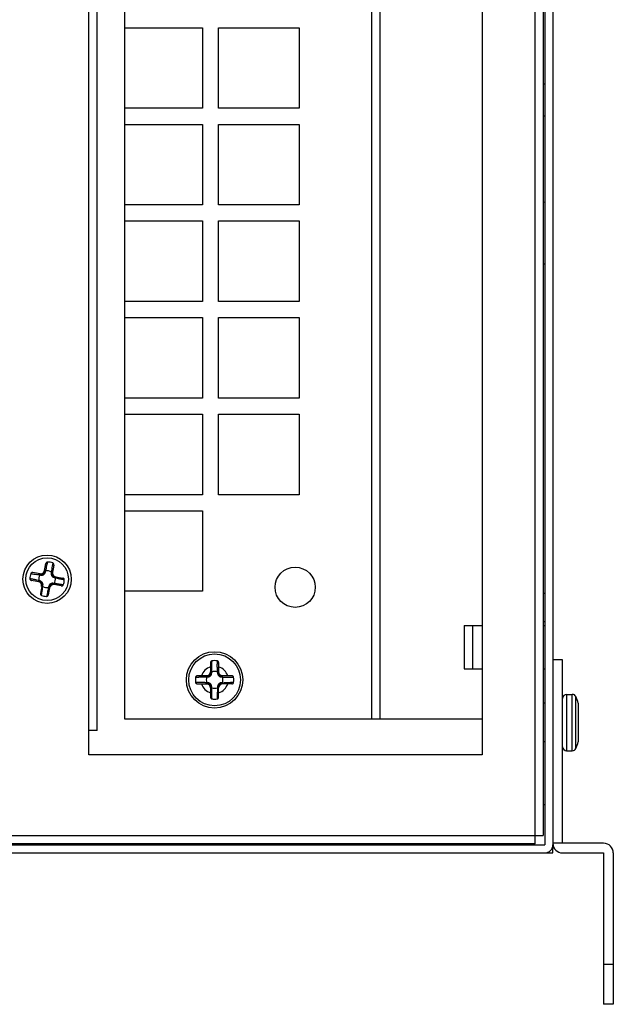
# Model space of a CAD drawing. Header units: millimetres. Extents: x 818 to 1412, y 141 to 561.
# Tile 12 of 86: x 951 to 969, y 342 to 373. Entities that reach past the tile are written whole.
import ezdxf

# ---------------------------------------------------------------- set-up
doc = ezdxf.new("R2010")
doc.units = ezdxf.units.MM
doc.header["$LTSCALE"] = 61.468
doc.layers.get('0').update_dxf_attribs({"linetype": 'CONTINUOUS'})

msp = doc.modelspace()

# ---------------------------------------------------------------- linework, layer by layer
at = {"linetype": 'Continuous'}
for p, q in [((966.8469, 429.4075), (966.8469, 347.1575)), ((967.0969, 429.4075), (967.0969, 347.1575)), ((966.5469, 347.445), (966.5469, 429.12)), ((966.7969, 429.12), (966.7969, 347.445)), ((964.8969, 428.1075), (964.8969, 349.9575)), ((953.7957, 390.8138), (953.7957, 351.0688)), ((961.4719, 351.0688), (961.4719, 390.8138)), ((961.7219, 390.8138), (961.7219, 351.0688)), ((952.6969, 350.7075), (952.6969, 390.1575)), ((952.9469, 350.7075), (952.9469, 390.1575)), ((953.7957, 372.5325), (956.2219, 372.5325)), ((956.2219, 372.5325), (956.2219, 370.0325)), ((956.7219, 370.0325), (956.7219, 372.5325)), ((956.7219, 372.5325), (959.2219, 372.5325)), ((959.2219, 372.5325), (959.2219, 370.0325)), ((966.8469, 370.7825), (966.7969, 370.7825)), ((956.2219, 370.0325), (953.7957, 370.0325)), ((959.2219, 370.0325), (956.7219, 370.0325)), ((966.8469, 369.7825), (966.7969, 369.7825)), ((953.7957, 369.5325), (956.2219, 369.5325)), ((956.2219, 369.5325), (956.2219, 367.0325)), ((956.7219, 367.0325), (956.7219, 369.5325)), ((956.7219, 369.5325), (959.2219, 369.5325)), ((959.2219, 369.5325), (959.2219, 367.0325)), ((956.2219, 367.0325), (953.7957, 367.0325)), ((959.2219, 367.0325), (956.7219, 367.0325)), ((966.7969, 367.122), (966.8469, 367.1212)), ((953.7957, 366.5325), (956.2219, 366.5325)), ((956.2219, 366.5325), (956.2219, 364.0325)), ((956.7219, 364.0325), (956.7219, 366.5325)), ((956.7219, 366.5325), (959.2219, 366.5325)), ((959.2219, 366.5325), (959.2219, 364.0325)), ((966.8469, 365.1939), (966.7969, 365.193)), ((956.2219, 364.0325), (953.7957, 364.0325)), ((959.2219, 364.0325), (956.7219, 364.0325)), ((953.7957, 363.5325), (956.2219, 363.5325)), ((956.2219, 363.5325), (956.2219, 361.0325)), ((956.7219, 361.0325), (956.7219, 363.5325)), ((956.7219, 363.5325), (959.2219, 363.5325)), ((959.2219, 363.5325), (959.2219, 361.0325)), ((956.2219, 361.0325), (953.7957, 361.0325)), ((959.2219, 361.0325), (956.7219, 361.0325)), ((953.7957, 360.5325), (956.2219, 360.5325)), ((956.2219, 360.5325), (956.2219, 358.0325)), ((956.7219, 358.0325), (956.7219, 360.5325)), ((956.7219, 360.5325), (959.2219, 360.5325)), ((959.2219, 360.5325), (959.2219, 358.0325)), ((956.2219, 358.0325), (953.7957, 358.0325)), ((959.2219, 358.0325), (956.7219, 358.0325)), ((953.7957, 357.5325), (956.2219, 357.5325)), ((956.2219, 357.5325), (956.2219, 355.0325)), ((951.4056, 355.9066), (951.4125, 355.9414)), ((951.573, 355.9117), (951.5669, 355.8759)), ((951.2353, 355.5645), (950.9571, 355.6159)), ((951.3081, 355.6147), (951.3594, 355.8928)), ((951.3493, 355.6452), (951.3527, 355.6636)), ((951.3839, 355.801), (951.3885, 355.8228)), ((951.3885, 355.8228), (951.393, 355.8447)), ((951.5297, 355.6309), (951.5263, 355.6125)), ((951.6053, 355.8474), (951.5539, 355.5692)), ((950.8978, 355.4162), (950.8631, 355.4231)), ((950.8978, 355.4162), (950.8631, 355.4231)), ((950.9286, 355.5775), (950.8928, 355.5836)), ((950.9286, 355.5775), (950.8928, 355.5836)), ((951.1898, 355.3187), (950.9117, 355.37)), ((951.1592, 355.3599), (951.1409, 355.3633)), ((951.1736, 355.5403), (951.1919, 355.5369)), ((951.6041, 355.4964), (951.8822, 355.445)), ((951.6346, 355.4552), (951.6529, 355.4518)), ((951.896, 355.3989), (951.9308, 355.392)), ((951.896, 355.3989), (951.9308, 355.392)), ((951.24, 355.2459), (951.1886, 354.9677)), ((951.2642, 355.1842), (951.2676, 355.2025)), ((951.4095, 355.0121), (951.4052, 354.9912)), ((951.4858, 355.2004), (951.4344, 354.9223)), ((951.4446, 355.1699), (951.4412, 355.1515)), ((951.8368, 355.1992), (951.5586, 355.2506)), ((951.6203, 355.2748), (951.6019, 355.2782)), ((951.9011, 355.2314), (951.8653, 355.2375)), ((956.2219, 355.0325), (953.7957, 355.0325)), ((951.2208, 354.9034), (951.2269, 354.9392)), ((951.3883, 354.9084), (951.3813, 354.8737)), ((951.3883, 354.9084), (951.3813, 354.8737)), ((966.7969, 354.97), (966.8469, 354.97)), ((966.7969, 354.095), (966.8469, 354.095)), ((964.3469, 353.97), (964.3469, 352.62)), ((964.3469, 353.97), (964.8969, 353.97)), ((964.5969, 353.97), (964.5969, 352.62)), ((966.7969, 353.97), (966.8469, 353.97)), ((967.3969, 352.9075), (967.0969, 352.9075)), ((967.3969, 347.2075), (967.3969, 352.9075)), ((956.4719, 352.8204), (956.4719, 352.4672)), ((956.7219, 352.8204), (956.7219, 352.4675)), ((964.3469, 352.62), (964.8969, 352.62)), ((966.7969, 352.62), (966.8469, 352.62)), ((956.4122, 352.4075), (956.0591, 352.4075)), ((956.3532, 352.3725), (956.375, 352.3725)), ((956.5069, 352.5045), (956.5069, 352.5263)), ((956.6869, 352.5263), (956.6869, 352.5045)), ((957.1348, 352.4075), (956.7816, 352.4075)), ((956.8189, 352.3725), (956.8407, 352.3725)), ((956.0591, 352.1575), (956.4122, 352.1575)), ((956.375, 352.1925), (956.3532, 352.1925)), ((956.4719, 352.0976), (956.4719, 351.7447)), ((956.5069, 352.0388), (956.5069, 352.0606)), ((956.6869, 352.0606), (956.6869, 352.0388)), ((956.7219, 351.7447), (956.7219, 352.0978)), ((957.1348, 352.1575), (956.7817, 352.1575)), ((956.8407, 352.1925), (956.8189, 352.1925)), ((967.5219, 351.8325), (967.5219, 350.0825)), ((967.5219, 351.8325), (967.6975, 351.8325)), ((967.6975, 350.0825), (967.6975, 351.8325)), ((967.8101, 350.1533), (967.8101, 351.7618)), ((966.8469, 351.5575), (966.7969, 351.5575)), ((967.8798, 351.5539), (967.8798, 351.5484)), ((967.8806, 351.5415), (967.8807, 351.5411)), ((967.8812, 351.5376), (967.8813, 351.5366)), ((967.8831, 351.5253), (967.8847, 351.5143)), ((967.8847, 351.5143), (967.8852, 351.5113)), ((967.8852, 351.5113), (967.8855, 351.5095)), ((967.8969, 351.0825), (967.8969, 351.363)), ((953.7957, 351.0688), (964.9057, 351.0688)), ((967.8798, 351.0384), (967.8798, 350.8767)), ((967.8969, 351.0825), (967.8875, 351.0825)), ((952.6969, 349.9575), (952.6969, 350.7075)), ((952.9469, 350.7075), (952.6969, 350.7075)), ((967.8875, 350.8325), (967.8969, 350.8325)), ((967.8969, 350.5521), (967.8969, 350.8325)), ((967.8831, 350.3898), (967.8813, 350.3785)), ((967.8847, 350.4008), (967.8831, 350.3898)), ((967.8852, 350.4038), (967.8847, 350.4008)), ((967.8855, 350.4056), (967.8852, 350.4038)), ((966.8469, 350.3575), (966.7969, 350.3575)), ((967.8798, 350.3667), (967.8798, 350.3612)), ((967.8806, 350.3735), (967.8802, 350.3706)), ((967.8807, 350.374), (967.8806, 350.3735)), ((967.8813, 350.3785), (967.8812, 350.3775)), ((964.8969, 349.9575), (952.6969, 349.9575)), ((967.5219, 350.0825), (967.6975, 350.0825)), ((966.7969, 348.4075), (966.8469, 348.4075)), ((927.0219, 347.445), (966.5469, 347.445)), ((966.5469, 347.195), (966.5469, 347.445)), ((966.5469, 347.445), (966.7969, 347.445)), ((926.8969, 347.1575), (966.8469, 347.1575)), ((966.5469, 347.195), (927.0219, 347.195)), ((959.1333, 347.1575), (959.1326, 347.195)), ((961.0612, 347.195), (961.0606, 347.1575)), ((961.0969, 347.1575), (961.0969, 347.195)), ((962.0969, 347.1575), (962.0969, 347.195)), ((965.5969, 347.1575), (965.5969, 347.2075)), ((968.6719, 347.2075), (967.0969, 347.2075)), ((967.0969, 346.9075), (967.0969, 347.1575)), ((926.8969, 346.9075), (966.8469, 346.9075)), ((966.8469, 346.9075), (967.0969, 346.9075)), ((967.3969, 346.9075), (968.6719, 346.9075)), ((968.6719, 346.9075), (968.6719, 342.2075)), ((968.9719, 346.9075), (968.9719, 342.2075)), ((968.6719, 343.4575), (968.9719, 343.4575)), ((968.9719, 342.2075), (968.6719, 342.2075))]:
    msp.add_line(p, q, dxfattribs=at)
for centre, radius in [((951.3969, 355.4075), 0.75), ((951.3969, 355.4075), 0.6625), ((959.0969, 355.1575), 0.625), ((956.5969, 352.2825), 0.875), ((956.5969, 352.2825), 0.8043)]:
    msp.add_circle(centre, radius, dxfattribs=at)
for centre, radius, start, end in [((939.4532, 358.3024), 12.1901, 348.36849, 348.6655), ((951.3969, 355.4075), 0.534, 70.74727, 88.32771), ((951.3421, 355.6071), 0.0351, 142.0521, 143.42827), ((951.3969, 355.4075), 0.2598, 59.26941, 99.80521), ((945.7312, 356.9933), 5.777, 347.62555, 348.08971), ((958.916, 354.6077), 7.4576, 170.6879, 171.38636), ((964.4278, 353.7063), 13.0425, 170.42459, 170.69811), ((951.3969, 355.4075), 0.534, 160.74677, 178.32671), ((948.9183, 345.5085), 10.1035, 78.10148, 78.7014), ((952.9693, 367.6594), 12.253, 260.41301, 260.70413), ((952.084, 362.2114), 6.7335, 260.64945, 261.42312), ((949.7898, 349.6436), 5.8775, 77.62711, 78.10292), ((951.3969, 355.4075), 0.2598, 149.26941, 189.80521), ((951.1974, 355.3527), 0.0351, 232.05201, 233.4282), ((951.5965, 355.4624), 0.0351, 52.05201, 53.4282), ((951.3969, 355.4075), 0.2598, 329.26941, 9.80521), ((952.9678, 361.0047), 5.7069, 257.62364, 258.04016), ((953.7996, 364.9376), 9.7268, 258.04775, 258.71405), ((951.3969, 355.4075), 0.534, 340.74749, 358.32804), ((951.3969, 355.4075), 0.2598, 239.26941, 279.80521), ((962.4439, 352.6948), 11.2751, 168.24838, 168.67737), ((957.1608, 353.8004), 5.8776, 167.62711, 168.10292), ((951.4518, 355.208), 0.0351, 322.0521, 323.42827), ((951.3969, 355.4075), 0.534, 250.74647, 268.32671), ((937.0987, 353.0709), 19.4184, 359.12683, 359.41719), ((956.5969, 352.2825), 0.5964, 82.2064, 97.79395), ((976.5609, 353.0776), 19.8842, 180.58846, 180.87195), ((956.5969, 352.2825), 0.4243, 107.13347, 162.86653), ((956.5969, 352.2825), 0.2598, 69.7321, 110.2679), ((956.5969, 352.2825), 0.4243, 17.13347, 72.86653), ((956.5969, 352.2825), 0.5964, 172.20653, 187.79299), ((955.8008, 372.3102), 19.9478, 270.58978, 270.87186), ((956.5969, 352.2825), 0.2598, 159.7321, 200.2679), ((956.5969, 352.2825), 0.2598, 339.7321, 20.2679), ((957.3924, 372.2794), 19.917, 269.1298, 269.41137), ((956.5969, 352.2825), 0.5964, 352.20604, 7.7936), ((955.7921, 331.6626), 20.5402, 89.12997, 89.403), ((956.5969, 352.2825), 0.4243, 197.13347, 252.86653), ((956.5969, 352.2825), 0.2598, 249.7321, 290.2679), ((956.5969, 352.2825), 0.4243, 287.13347, 342.86653), ((957.3852, 332.7922), 19.4105, 90.5827, 90.87259), ((935.353, 351.4699), 21.1642, 0.60056, 0.86692), ((956.5969, 352.2825), 0.5964, 262.20693, 277.79347), ((976.6096, 351.4865), 19.9329, 179.12743, 179.41031), ((967.5219, 351.7075), 0.125, 90, 180), ((967.6975, 351.7075), 0.125, 25.73812, 90), ((967.0219, 351.3818), 0.875, 11.33999, 25.73795), ((968.0956, 351.5718), 0.2171, 187.22138, 188.01076), ((968.4037, 351.6147), 0.5281, 188.01862, 188.39784), ((969.8601, 351.8313), 2.0006, 188.47134, 188.79859), ((965.5829, 351.163), 2.3285, 8.20779, 8.55829), ((966.9895, 351.3662), 0.9073, 6.78468, 8.18727), ((966.9803, 351.3651), 0.9165, 6.16327, 6.786), ((966.9742, 351.3644), 0.9227, 5.40492, 6.16312), ((966.9589, 351.3633), 0.938, 359.98397, 5.38636), ((965.5859, 350.7517), 2.3255, 351.44156, 351.79234), ((966.9895, 350.5489), 0.9073, 351.81264, 353.2153), ((966.9804, 350.55), 0.9165, 353.21396, 353.8219), ((966.9743, 350.5507), 0.9226, 353.82208, 354.59508), ((966.9589, 350.5518), 0.938, 354.61361, 0.01602), ((967.5219, 350.2075), 0.125, 180, 270), ((967.6975, 350.2075), 0.125, 270, 334.26188), ((967.0219, 350.5332), 0.875, 334.26205, 348.66001), ((968.4655, 350.2914), 0.5906, 171.62262, 171.96121), ((966.8469, 347.1575), 0.25, 270, 0), ((967.3969, 347.2075), 0.3, 180, 270), ((968.6719, 346.9075), 0.3, 0, 90)]:
    msp.add_arc(centre, radius, start, end, dxfattribs=at)
for centre, major_axis, ratio, start_param, end_param in [((951.1947, 355.7014), (0.0728, -0.1057), 0.982677, -0.7766612, 0.7766612), ((951.6908, 355.6098), (-0.1057, -0.0728), 0.982677, -0.7766612, 0.7766612), ((951.1031, 355.2053), (-0.1057, -0.0728), 0.982677, 2.3649315, 3.9182539), ((951.5992, 355.1137), (0.0728, -0.1057), 0.982677, -3.9182539, -2.3649315), ((956.3454, 352.534), (-0.09, 0.09), 0.9883345, 2.3620614, 3.9211239), ((956.8484, 352.534), (-0.09, -0.09), 0.9883345, -0.7795313, 0.7795313), ((956.3454, 352.0311), (-0.09, -0.09), 0.9883345, -3.9211239, -2.3620614), ((956.8484, 352.0311), (-0.09, 0.09), 0.9883345, -0.7795313, 0.7795313)]:
    msp.add_ellipse(centre, major_axis=major_axis, ratio=ratio, start_param=start_param, end_param=end_param, dxfattribs=at)
for points, knots in [([(951.4125, 355.9414), (951.406, 355.9415), (951.3929, 355.9389), (951.3765, 355.9277), (951.3648, 355.9117), (951.3606, 355.8992), (951.3594, 355.8928)], [0, 0, 0, 0, 0.2495133, 0.4993949, 0.74958, 1, 1, 1, 1]), ([(951.6053, 355.8474), (951.6065, 355.8538), (951.607, 355.867), (951.6018, 355.8861), (951.5905, 355.9024), (951.5791, 355.9096), (951.573, 355.9117)], [0, 0, 0, 0, 0.2504119, 0.5006652, 0.7505677, 1, 1, 1, 1]), ([(950.9571, 355.6159), (950.9507, 355.6171), (950.9375, 355.6176), (950.9184, 355.6124), (950.902, 355.6011), (950.8949, 355.5897), (950.8928, 355.5836)], [0, 0, 0, 0, 0.2504117, 0.5006647, 0.750567, 1, 1, 1, 1]), ([(951.1919, 355.5369), (951.2073, 355.5341), (951.2329, 355.5325), (951.2681, 355.5403), (951.296, 355.5543), (951.3189, 355.5752), (951.3388, 355.6054), (951.3465, 355.6299), (951.3493, 355.6452)], [0, 0, 0, 0, 0.2179277, 0.3525224, 0.4999996, 0.6474776, 0.7820725, 1, 1, 1, 1]), ([(951.3081, 355.6147), (951.3069, 355.6083), (951.304, 355.5976), (951.296, 355.5828), (951.2845, 355.5711), (951.2695, 355.5644), (951.2527, 355.5622), (951.2417, 355.5633), (951.2353, 355.5645)], [0, 0, 0, 0, 0.1952129, 0.3251925, 0.4992951, 0.6739739, 0.8043945, 1, 1, 1, 1]), ([(951.3139, 355.628), (951.3131, 355.6269), (951.3105, 355.6229), (951.3087, 355.6182), (951.3081, 355.6147)], [0, 0, 0, 0, 0.2625236, 1, 1, 1, 1]), ([(951.3527, 355.6636), (951.3476, 355.6631), (951.3376, 355.661), (951.3244, 355.6536), (951.3149, 355.6428), (951.3117, 355.6342), (951.3109, 355.63)], [0, 0, 0, 0, 0.2658321, 0.5293573, 0.7760903, 1, 1, 1, 1]), ([(951.3493, 355.6452), (951.3426, 355.6448), (951.3294, 355.6419), (951.3184, 355.6337), (951.3144, 355.6286)], [0, 0, 0, 0, 0.5137088, 1, 1, 1, 1]), ([(951.3527, 355.6636), (951.3546, 355.6713), (951.3621, 355.7018), (951.369, 355.7324), (951.3741, 355.7553)], [0, 0, 0, 0, 0.2536118, 1, 1, 1, 1]), ([(951.5263, 355.6125), (951.5235, 355.5972), (951.5219, 355.5715), (951.5297, 355.5363), (951.5436, 355.5085), (951.5646, 355.4855), (951.5948, 355.4657), (951.6193, 355.458), (951.6346, 355.4552)], [0, 0, 0, 0, 0.2179275, 0.3525223, 0.5000006, 0.647478, 0.7820724, 1, 1, 1, 1]), ([(951.5263, 355.6125), (951.5308, 355.6105), (951.5393, 355.6054), (951.5491, 355.5947), (951.5545, 355.5821), (951.5547, 355.5733), (951.5539, 355.5693)], [0, 0, 0, 0, 0.2685637, 0.5334998, 0.7788017, 1, 1, 1, 1]), ([(951.5426, 355.7247), (951.5414, 355.7169), (951.5368, 355.6857), (951.5325, 355.6545), (951.5297, 355.6309)], [0, 0, 0, 0, 0.2470399, 1, 1, 1, 1]), ([(951.5297, 355.6309), (951.5343, 355.6287), (951.5429, 355.6231), (951.5525, 355.6114), (951.5575, 355.598), (951.5575, 355.5888), (951.5567, 355.5846)], [0, 0, 0, 0, 0.2658335, 0.529359, 0.7760915, 1, 1, 1, 1]), ([(950.8631, 355.4231), (950.8629, 355.4167), (950.8655, 355.4035), (950.8768, 355.3871), (950.8928, 355.3755), (950.9053, 355.3712), (950.9117, 355.37)], [0, 0, 0, 0, 0.2495137, 0.4993952, 0.7495802, 1, 1, 1, 1]), ([(951.1409, 355.3633), (951.1332, 355.3652), (951.1027, 355.3727), (951.0721, 355.3796), (951.0492, 355.3847)], [0, 0, 0, 0, 0.2536027, 1, 1, 1, 1]), ([(951.1736, 355.5403), (951.1657, 355.5413), (951.1344, 355.5452), (951.1031, 355.5497), (951.0798, 355.5532)], [0, 0, 0, 0, 0.2536113, 1, 1, 1, 1]), ([(951.1409, 355.3633), (951.1413, 355.3582), (951.1435, 355.3482), (951.1509, 355.335), (951.1617, 355.3255), (951.1703, 355.3223), (951.1745, 355.3215)], [0, 0, 0, 0, 0.2658335, 0.529359, 0.7760915, 1, 1, 1, 1]), ([(951.2676, 355.2025), (951.2704, 355.2179), (951.272, 355.2435), (951.2642, 355.2788), (951.2502, 355.3066), (951.2292, 355.3296), (951.1991, 355.3494), (951.1746, 355.3571), (951.1592, 355.3599)], [0, 0, 0, 0, 0.2179275, 0.3525223, 0.5000006, 0.647478, 0.7820724, 1, 1, 1, 1]), ([(951.1592, 355.3599), (951.1596, 355.3532), (951.1626, 355.34), (951.1708, 355.329), (951.1758, 355.325)], [0, 0, 0, 0, 0.5137089, 1, 1, 1, 1]), ([(951.1736, 355.5403), (951.1758, 355.5449), (951.1814, 355.5535), (951.193, 355.5632), (951.2065, 355.5682), (951.2157, 355.5681), (951.2199, 355.5673)], [0, 0, 0, 0, 0.2658321, 0.5293572, 0.7760903, 1, 1, 1, 1]), ([(951.1765, 355.3245), (951.1775, 355.3238), (951.1816, 355.3211), (951.1863, 355.3193), (951.1898, 355.3187)], [0, 0, 0, 0, 0.2625236, 1, 1, 1, 1]), ([(951.1898, 355.3187), (951.1962, 355.3175), (951.2069, 355.3146), (951.2217, 355.3066), (951.2334, 355.2951), (951.24, 355.2801), (951.2423, 355.2633), (951.2412, 355.2523), (951.24, 355.2459)], [0, 0, 0, 0, 0.195203, 0.3251757, 0.4992667, 0.6739537, 0.8043839, 1, 1, 1, 1]), ([(951.1919, 355.5369), (951.194, 355.5414), (951.1991, 355.5499), (951.2098, 355.5597), (951.2224, 355.5651), (951.2312, 355.5653), (951.2352, 355.5645)], [0, 0, 0, 0, 0.2685636, 0.5334995, 0.7788015, 1, 1, 1, 1]), ([(951.6019, 355.2782), (951.5866, 355.281), (951.5609, 355.2826), (951.5257, 355.2748), (951.4979, 355.2608), (951.4749, 355.2398), (951.4551, 355.2097), (951.4474, 355.1852), (951.4446, 355.1699)], [0, 0, 0, 0, 0.2179277, 0.3525224, 0.4999996, 0.6474776, 0.7820725, 1, 1, 1, 1]), ([(951.6041, 355.4964), (951.5976, 355.4976), (951.587, 355.5005), (951.5722, 355.5084), (951.5605, 355.5199), (951.5538, 355.535), (951.5516, 355.5517), (951.5527, 355.5627), (951.5539, 355.5692)], [0, 0, 0, 0, 0.195203, 0.3251757, 0.4992667, 0.6739537, 0.8043839, 1, 1, 1, 1]), ([(951.6173, 355.4906), (951.6163, 355.4913), (951.6123, 355.494), (951.6076, 355.4957), (951.6041, 355.4964)], [0, 0, 0, 0, 0.2625236, 1, 1, 1, 1]), ([(951.6346, 355.4552), (951.6342, 355.4619), (951.6312, 355.4751), (951.6231, 355.4861), (951.618, 355.4901)], [0, 0, 0, 0, 0.5137089, 1, 1, 1, 1]), ([(951.6529, 355.4518), (951.6525, 355.4569), (951.6504, 355.4669), (951.643, 355.4801), (951.6322, 355.4895), (951.6236, 355.4928), (951.6194, 355.4936)], [0, 0, 0, 0, 0.2658316, 0.5293567, 0.7760899, 1, 1, 1, 1]), ([(951.6529, 355.4518), (951.6607, 355.4498), (951.6912, 355.4424), (951.7218, 355.4354), (951.7447, 355.4304)], [0, 0, 0, 0, 0.2535985, 1, 1, 1, 1]), ([(951.9308, 355.392), (951.9309, 355.3984), (951.9283, 355.4116), (951.9171, 355.428), (951.9011, 355.4396), (951.8886, 355.4439), (951.8822, 355.445)], [0, 0, 0, 0, 0.2495132, 0.4993947, 0.74958, 1, 1, 1, 1]), ([(951.2269, 354.9392), (951.229, 354.9517), (951.2375, 355.0021), (951.2456, 355.0525), (951.2513, 355.0904)], [0, 0, 0, 0, 0.2485928, 1, 1, 1, 1]), ([(951.2642, 355.1842), (951.2596, 355.1864), (951.251, 355.192), (951.2413, 355.2036), (951.2363, 355.2171), (951.2364, 355.2263), (951.2371, 355.2305)], [0, 0, 0, 0, 0.2658315, 0.5293565, 0.7760898, 1, 1, 1, 1]), ([(951.2676, 355.2025), (951.2631, 355.2046), (951.2546, 355.2097), (951.2448, 355.2204), (951.2394, 355.233), (951.2392, 355.2418), (951.2399, 355.2458)], [0, 0, 0, 0, 0.2685637, 0.5334998, 0.7788017, 1, 1, 1, 1]), ([(951.2513, 355.0904), (951.2525, 355.0981), (951.2571, 355.1293), (951.2613, 355.1606), (951.2642, 355.1842)], [0, 0, 0, 0, 0.2470409, 1, 1, 1, 1]), ([(951.4412, 355.1515), (951.4392, 355.1438), (951.4318, 355.1133), (951.4248, 355.0827), (951.4198, 355.0598)], [0, 0, 0, 0, 0.2536027, 1, 1, 1, 1]), ([(951.4412, 355.1515), (951.4462, 355.1519), (951.4563, 355.1541), (951.4695, 355.1615), (951.4789, 355.1723), (951.4822, 355.1809), (951.483, 355.1851)], [0, 0, 0, 0, 0.2658335, 0.529359, 0.7760915, 1, 1, 1, 1]), ([(951.4446, 355.1699), (951.4513, 355.1703), (951.4645, 355.1732), (951.4755, 355.1814), (951.4794, 355.1864)], [0, 0, 0, 0, 0.5137088, 1, 1, 1, 1]), ([(951.48, 355.1871), (951.4807, 355.1881), (951.4834, 355.1922), (951.4851, 355.1969), (951.4858, 355.2004)], [0, 0, 0, 0, 0.2625236, 1, 1, 1, 1]), ([(951.4858, 355.2004), (951.487, 355.2068), (951.4899, 355.2175), (951.4978, 355.2323), (951.5093, 355.244), (951.5244, 355.2506), (951.5411, 355.2529), (951.5521, 355.2518), (951.5586, 355.2506)], [0, 0, 0, 0, 0.1952129, 0.3251925, 0.4992951, 0.6739739, 0.8043945, 1, 1, 1, 1]), ([(951.6019, 355.2782), (951.5999, 355.2737), (951.5948, 355.2652), (951.5841, 355.2554), (951.5715, 355.25), (951.5627, 355.2498), (951.5587, 355.2506)], [0, 0, 0, 0, 0.2685636, 0.5334995, 0.7788015, 1, 1, 1, 1]), ([(951.6203, 355.2748), (951.6181, 355.2702), (951.6124, 355.2616), (951.6008, 355.2519), (951.5874, 355.2469), (951.5782, 355.247), (951.574, 355.2477)], [0, 0, 0, 0, 0.2658335, 0.529359, 0.7760915, 1, 1, 1, 1]), ([(951.714, 355.2619), (951.7063, 355.2631), (951.6751, 355.2677), (951.6438, 355.2719), (951.6203, 355.2748)], [0, 0, 0, 0, 0.2470399, 1, 1, 1, 1]), ([(951.8653, 355.2375), (951.8528, 355.2396), (951.8024, 355.2481), (951.752, 355.2562), (951.714, 355.2619)], [0, 0, 0, 0, 0.2485968, 1, 1, 1, 1]), ([(951.8368, 355.1992), (951.8432, 355.198), (951.8564, 355.1975), (951.8755, 355.2027), (951.8918, 355.214), (951.899, 355.2253), (951.9011, 355.2314)], [0, 0, 0, 0, 0.2504119, 0.5006651, 0.7505675, 1, 1, 1, 1]), ([(951.1886, 354.9677), (951.1874, 354.9613), (951.1869, 354.9481), (951.1921, 354.929), (951.2034, 354.9126), (951.2147, 354.9055), (951.2208, 354.9034)], [0, 0, 0, 0, 0.2504116, 0.5006645, 0.7505669, 1, 1, 1, 1]), ([(951.3813, 354.8737), (951.3878, 354.8735), (951.401, 354.8762), (951.4174, 354.8874), (951.429, 354.9034), (951.4333, 354.9159), (951.4344, 354.9223)], [0, 0, 0, 0, 0.2495137, 0.4993952, 0.7495802, 1, 1, 1, 1]), ([(956.5161, 352.8734), (956.5099, 352.8725), (956.4977, 352.8683), (956.4832, 352.8558), (956.474, 352.8391), (956.4719, 352.8266), (956.4719, 352.8204)], [0, 0, 0, 0, 0.2512095, 0.5015232, 0.7508626, 1, 1, 1, 1]), ([(956.7219, 352.8204), (956.7219, 352.8266), (956.7199, 352.8391), (956.7107, 352.8558), (956.6962, 352.8683), (956.684, 352.8725), (956.6778, 352.8734)], [0, 0, 0, 0, 0.2491106, 0.498471, 0.7488147, 1, 1, 1, 1]), ([(956.5069, 352.5263), (956.5096, 352.5681), (956.5126, 352.651), (956.5142, 352.734), (956.5148, 352.775)], [0, 0, 0, 0, 0.5056865, 1, 1, 1, 1]), ([(956.6869, 352.5263), (956.6843, 352.5681), (956.6813, 352.6511), (956.6797, 352.734), (956.6791, 352.775)], [0, 0, 0, 0, 0.5056866, 1, 1, 1, 1]), ([(956.0591, 352.4075), (956.0529, 352.4075), (956.0403, 352.4055), (956.0236, 352.3963), (956.0111, 352.3818), (956.0069, 352.3696), (956.0061, 352.3634)], [0, 0, 0, 0, 0.2491152, 0.4984789, 0.7488136, 1, 1, 1, 1]), ([(956.3532, 352.3725), (956.3113, 352.3699), (956.2283, 352.3669), (956.1453, 352.3653), (956.1043, 352.3647)], [0, 0, 0, 0, 0.5056868, 1, 1, 1, 1]), ([(956.3532, 352.3725), (956.3545, 352.3775), (956.3585, 352.387), (956.3682, 352.3986), (956.3805, 352.4059), (956.3896, 352.4075), (956.3938, 352.4075)], [0, 0, 0, 0, 0.2663239, 0.5299856, 0.7765219, 1, 1, 1, 1]), ([(956.375, 352.3725), (956.3903, 352.3725), (956.4152, 352.3759), (956.4473, 352.3899), (956.4712, 352.4082), (956.4896, 352.4321), (956.5036, 352.4643), (956.5069, 352.4892), (956.5069, 352.5045)], [0, 0, 0, 0, 0.2192758, 0.353612, 0.5000012, 0.6463898, 0.780726, 1, 1, 1, 1]), ([(956.375, 352.3725), (956.3762, 352.3773), (956.3796, 352.3866), (956.3882, 352.3981), (956.3995, 352.4058), (956.408, 352.4075), (956.412, 352.4075)], [0, 0, 0, 0, 0.2700347, 0.5355223, 0.7801852, 1, 1, 1, 1]), ([(956.4719, 352.4672), (956.4719, 352.461), (956.4709, 352.4506), (956.4657, 352.4355), (956.4568, 352.4227), (956.444, 352.4138), (956.4288, 352.4086), (956.4184, 352.4076), (956.4122, 352.4075)], [0, 0, 0, 0, 0.1947192, 0.3257942, 0.5001501, 0.6743934, 0.8053736, 1, 1, 1, 1]), ([(956.5069, 352.5263), (956.502, 352.5249), (956.4925, 352.521), (956.4809, 352.5113), (956.4736, 352.499), (956.4719, 352.4899), (956.4719, 352.4856)], [0, 0, 0, 0, 0.2663233, 0.5299847, 0.7765213, 1, 1, 1, 1]), ([(956.5069, 352.5045), (956.5022, 352.5033), (956.4929, 352.4998), (956.4813, 352.4913), (956.4737, 352.48), (956.4719, 352.4715), (956.4719, 352.4675)], [0, 0, 0, 0, 0.2700345, 0.535522, 0.7801849, 1, 1, 1, 1]), ([(956.6869, 352.5263), (956.6919, 352.5249), (956.7014, 352.521), (956.713, 352.5113), (956.7203, 352.499), (956.7219, 352.4899), (956.7219, 352.4856)], [0, 0, 0, 0, 0.2663237, 0.5299854, 0.7765217, 1, 1, 1, 1]), ([(956.6869, 352.5045), (956.6869, 352.4892), (956.6902, 352.4643), (956.7043, 352.4321), (956.7226, 352.4082), (956.7465, 352.3899), (956.7787, 352.3759), (956.8036, 352.3725), (956.8189, 352.3725)], [0, 0, 0, 0, 0.2192747, 0.3536109, 0.5000009, 0.6463904, 0.780726, 1, 1, 1, 1]), ([(956.6869, 352.5045), (956.6917, 352.5033), (956.701, 352.4998), (956.7125, 352.4913), (956.7202, 352.48), (956.7219, 352.4715), (956.7219, 352.4675)], [0, 0, 0, 0, 0.2700342, 0.5355214, 0.7801845, 1, 1, 1, 1]), ([(956.7816, 352.4075), (956.7754, 352.4076), (956.7649, 352.4086), (956.7497, 352.4139), (956.7369, 352.4229), (956.7281, 352.4357), (956.7229, 352.4509), (956.7219, 352.4613), (956.7219, 352.4675)], [0, 0, 0, 0, 0.1950329, 0.3265391, 0.5015586, 0.6753759, 0.8058854, 1, 1, 1, 1]), ([(956.8189, 352.3725), (956.8177, 352.3773), (956.8142, 352.3866), (956.8057, 352.3981), (956.7944, 352.4058), (956.7859, 352.4075), (956.7819, 352.4075)], [0, 0, 0, 0, 0.2700346, 0.5355222, 0.7801851, 1, 1, 1, 1]), ([(956.8407, 352.3725), (956.8393, 352.3775), (956.8354, 352.387), (956.8257, 352.3986), (956.8134, 352.4059), (956.8043, 352.4075), (956.8, 352.4075)], [0, 0, 0, 0, 0.2663237, 0.5299853, 0.7765217, 1, 1, 1, 1]), ([(956.8407, 352.3725), (956.8826, 352.3699), (956.9657, 352.3669), (957.0488, 352.3653), (957.0899, 352.3647)], [0, 0, 0, 0, 0.5056871, 1, 1, 1, 1]), ([(957.1878, 352.3634), (957.1869, 352.3696), (957.1827, 352.3818), (957.1702, 352.3963), (957.1535, 352.4055), (957.141, 352.4075), (957.1348, 352.4075)], [0, 0, 0, 0, 0.2512116, 0.5015178, 0.7508622, 1, 1, 1, 1]), ([(956.0061, 352.2017), (956.0069, 352.1955), (956.0111, 352.1833), (956.0236, 352.1688), (956.0403, 352.1596), (956.0529, 352.1575), (956.0591, 352.1575)], [0, 0, 0, 0, 0.2512116, 0.5015187, 0.7508625, 1, 1, 1, 1]), ([(956.3532, 352.1925), (956.3113, 352.1952), (956.2282, 352.1982), (956.145, 352.1998), (956.104, 352.2004)], [0, 0, 0, 0, 0.5056873, 1, 1, 1, 1]), ([(956.3532, 352.1925), (956.3545, 352.1876), (956.3585, 352.1781), (956.3682, 352.1665), (956.3805, 352.1592), (956.3896, 352.1575), (956.3938, 352.1575)], [0, 0, 0, 0, 0.2663246, 0.5299864, 0.7765225, 1, 1, 1, 1]), ([(956.5069, 352.0606), (956.5069, 352.0759), (956.5036, 352.1008), (956.4896, 352.133), (956.4712, 352.1568), (956.4473, 352.1752), (956.4152, 352.1892), (956.3903, 352.1925), (956.375, 352.1925)], [0, 0, 0, 0, 0.2192747, 0.3536109, 0.5000009, 0.6463904, 0.780726, 1, 1, 1, 1]), ([(956.375, 352.1925), (956.3762, 352.1878), (956.3796, 352.1785), (956.3882, 352.1669), (956.3995, 352.1593), (956.408, 352.1575), (956.412, 352.1575)], [0, 0, 0, 0, 0.2700346, 0.5355222, 0.7801851, 1, 1, 1, 1]), ([(956.4122, 352.1575), (956.4184, 352.1575), (956.4289, 352.1565), (956.4441, 352.1512), (956.4569, 352.1422), (956.4658, 352.1294), (956.471, 352.1142), (956.4719, 352.1038), (956.4719, 352.0976)], [0, 0, 0, 0, 0.1950329, 0.3265391, 0.5015586, 0.6753759, 0.8058854, 1, 1, 1, 1]), ([(956.5069, 352.0606), (956.5022, 352.0618), (956.4929, 352.0652), (956.4813, 352.0738), (956.4737, 352.0851), (956.4719, 352.0936), (956.4719, 352.0976)], [0, 0, 0, 0, 0.2700342, 0.5355214, 0.7801845, 1, 1, 1, 1]), ([(956.5069, 352.0388), (956.502, 352.0401), (956.4925, 352.0441), (956.4809, 352.0538), (956.4736, 352.0661), (956.4719, 352.0752), (956.4719, 352.0794)], [0, 0, 0, 0, 0.2663245, 0.5299863, 0.7765224, 1, 1, 1, 1]), ([(956.5148, 351.7901), (956.5142, 351.8311), (956.5126, 351.914), (956.5096, 351.9969), (956.5069, 352.0388)], [0, 0, 0, 0, 0.4943133, 1, 1, 1, 1]), ([(956.6869, 352.0388), (956.6843, 351.997), (956.6813, 351.914), (956.6797, 351.8311), (956.6791, 351.7901)], [0, 0, 0, 0, 0.5056866, 1, 1, 1, 1]), ([(956.8189, 352.1925), (956.8036, 352.1925), (956.7787, 352.1892), (956.7465, 352.1752), (956.7226, 352.1568), (956.7043, 352.133), (956.6902, 352.1008), (956.6869, 352.0759), (956.6869, 352.0606)], [0, 0, 0, 0, 0.2192758, 0.353612, 0.5000012, 0.6463898, 0.780726, 1, 1, 1, 1]), ([(956.6869, 352.0606), (956.6917, 352.0618), (956.701, 352.0652), (956.7125, 352.0738), (956.7202, 352.0851), (956.7219, 352.0936), (956.7219, 352.0976)], [0, 0, 0, 0, 0.2700345, 0.535522, 0.7801849, 1, 1, 1, 1]), ([(956.6869, 352.0388), (956.6919, 352.0401), (956.7014, 352.0441), (956.713, 352.0538), (956.7203, 352.0661), (956.7219, 352.0752), (956.7219, 352.0794)], [0, 0, 0, 0, 0.2663239, 0.5299856, 0.7765219, 1, 1, 1, 1]), ([(956.7219, 352.0978), (956.7219, 352.104), (956.723, 352.1145), (956.7282, 352.1296), (956.7371, 352.1424), (956.7499, 352.1513), (956.765, 352.1565), (956.7755, 352.1575), (956.7817, 352.1575)], [0, 0, 0, 0, 0.1947192, 0.3257942, 0.5001501, 0.6743934, 0.8053736, 1, 1, 1, 1]), ([(956.8189, 352.1925), (956.8177, 352.1878), (956.8142, 352.1785), (956.8057, 352.1669), (956.7944, 352.1593), (956.7859, 352.1575), (956.7819, 352.1575)], [0, 0, 0, 0, 0.2700347, 0.5355223, 0.7801852, 1, 1, 1, 1]), ([(956.8407, 352.1925), (956.8393, 352.1876), (956.8354, 352.1781), (956.8257, 352.1665), (956.8134, 352.1592), (956.8043, 352.1575), (956.8, 352.1575)], [0, 0, 0, 0, 0.2663233, 0.5299847, 0.7765213, 1, 1, 1, 1]), ([(956.8407, 352.1925), (956.8826, 352.1952), (956.9655, 352.1982), (957.0485, 352.1998), (957.0896, 352.2004)], [0, 0, 0, 0, 0.5056871, 1, 1, 1, 1]), ([(957.1348, 352.1575), (957.141, 352.1575), (957.1535, 352.1596), (957.1702, 352.1688), (957.1827, 352.1833), (957.1869, 352.1955), (957.1878, 352.2017)], [0, 0, 0, 0, 0.2491153, 0.4984795, 0.7488136, 1, 1, 1, 1]), ([(956.4719, 351.7447), (956.4719, 351.7385), (956.474, 351.7259), (956.4832, 351.7092), (956.4977, 351.6967), (956.5099, 351.6925), (956.5161, 351.6917)], [0, 0, 0, 0, 0.2491106, 0.4984704, 0.7488147, 1, 1, 1, 1]), ([(956.6778, 351.6917), (956.684, 351.6925), (956.6962, 351.6967), (956.7107, 351.7092), (956.7199, 351.7259), (956.7219, 351.7385), (956.7219, 351.7447)], [0, 0, 0, 0, 0.2512096, 0.501524, 0.7508628, 1, 1, 1, 1]), ([(967.8798, 351.5484), (967.8798, 351.5482), (967.8799, 351.5469), (967.8801, 351.5456), (967.8802, 351.5445)], [0, 0, 0, 0, 0.1545568, 1, 1, 1, 1]), ([(967.8875, 351.0825), (967.887, 351.0825), (967.8858, 351.0815), (967.8838, 351.0775), (967.8818, 351.0688), (967.8802, 351.0551), (967.8798, 351.0443), (967.8798, 351.0384)], [0, 0, 0, 0, 0.034256, 0.0927679, 0.2974745, 0.6111687, 1, 1, 1, 1]), ([(967.8798, 350.8767), (967.8798, 350.8707), (967.8802, 350.86), (967.8818, 350.8463), (967.8838, 350.8376), (967.8858, 350.8335), (967.887, 350.8325), (967.8875, 350.8325)], [0, 0, 0, 0, 0.388859, 0.7025127, 0.9072126, 0.9657382, 1, 1, 1, 1]), ([(967.8802, 350.3706), (967.8802, 350.3701), (967.88, 350.3688), (967.8798, 350.3675), (967.8798, 350.3667)], [0, 0, 0, 0, 0.3436965, 1, 1, 1, 1])]:
    msp.add_open_spline(points, degree=3, knots=knots, dxfattribs=at)

doc.saveas('drawing.dxf')
